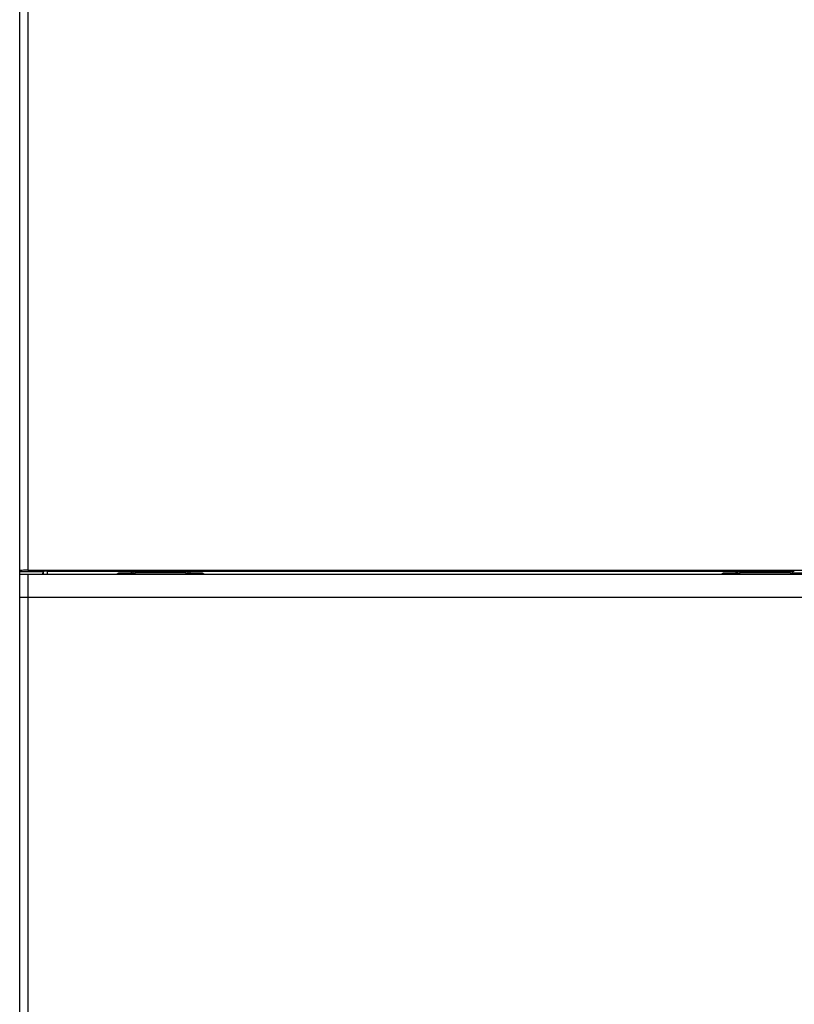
# Model space of a CAD drawing. Header units: millimetres. Extents: x 0 to 1400, y 0 to 1000.
# Tile 17 of 38: x 467 to 560, y 415 to 534. Entities that reach past the tile are written whole.
import ezdxf

# ---------------------------------------------------------------- set-up
doc = ezdxf.new("R2010")
doc.units = ezdxf.units.MM
doc.header["$LTSCALE"] = 77
doc.layers.add('00_COMPONENTS', color=7, linetype='CONTINUOUS')

msp = doc.modelspace()

# ---------------------------------------------------------------- linework, layer by layer
at = {"layer": '00_COMPONENTS', "color": 7, "linetype": 'CONTINUOUS'}
for p, q in [((466.71, 363.68), (466.71, 644.62)), ((466.71, 466.99), (469.54, 466.99)), ((467.71, 467.15), (569.37, 467.15)), ((569.66, 466.65), (467.71, 466.65)), ((469.5, 466.65), (469.54, 466.99)), ((470.07, 467.03), (480.18, 467.03)), ((478.63, 466.81), (478.37, 466.65)), ((480.67, 466.81), (478.63, 466.81)), ((480.18, 467.03), (480.18, 466.81)), ((487.21, 467.02), (480.21, 467.02)), ((480.35, 467.02), (480.35, 466.81)), ((480.67, 466.81), (480.69, 466.85)), ((480.69, 466.85), (480.69, 467.02)), ((486.74, 466.85), (480.69, 466.85)), ((486.74, 466.85), (486.74, 467.02)), ((486.75, 466.81), (486.74, 466.85)), ((488.79, 466.81), (486.75, 466.81)), ((487.07, 466.81), (487.07, 467.02)), ((487.25, 467.03), (487.25, 466.81)), ((487.25, 467.03), (553.18, 467.03)), ((489.05, 466.65), (488.79, 466.81)), ((551.63, 466.81), (551.37, 466.65)), ((553.67, 466.81), (551.63, 466.81)), ((553.18, 467.03), (553.18, 466.81)), ((560.21, 467.02), (553.21, 467.02)), ((553.35, 467.02), (553.35, 466.81)), ((553.67, 466.81), (553.69, 466.85)), ((553.69, 466.85), (553.69, 467.02)), ((559.74, 466.85), (553.69, 466.85)), ((559.74, 466.85), (559.74, 467.02)), ((559.75, 466.81), (559.74, 466.85)), ((561.79, 466.81), (559.75, 466.81)), ((560.07, 466.81), (560.07, 467.02))]:
    msp.add_line(p, q, dxfattribs=at)
at = {"layer": '00_COMPONENTS', "color": 9, "linetype": 'CONTINUOUS'}
for p, q in [((467.71, 644.62), (467.71, 467.15)), ((467.71, 466.65), (467.71, 363.59)), ((469.57, 466.65), (469.57, 467.02)), ((470.07, 466.65), (470.07, 467.03)), ((573.61, 463.88), (466.71, 463.88))]:
    msp.add_line(p, q, dxfattribs=at)
at = {"layer": '00_COMPONENTS', "color": 7, "linetype": 'CONTINUOUS'}
for centre, major_axis, end_param in [((467.71, 467.12), (1, 0), 3.141593), ((467.71, 466.62), (1, 0), 3.141593), ((470.07, 467.02), (0.5, 0), 3.106686)]:
    msp.add_ellipse(centre, major_axis=major_axis, ratio=0.034921, start_param=1.570796, end_param=end_param, dxfattribs=at)

doc.saveas('drawing.dxf')
